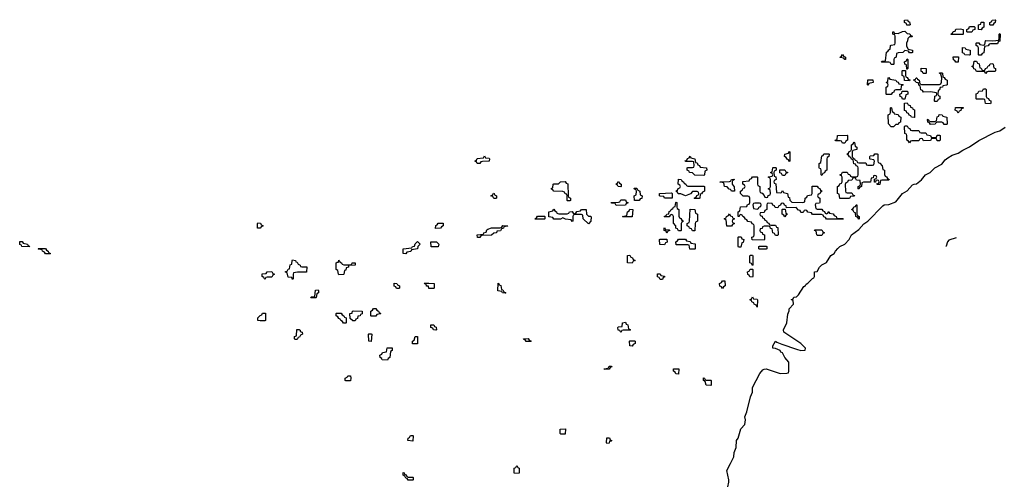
# Model space of a CAD drawing. Header units: inches. Extents: x 2518216 to 2687946, y 757338 to 915227.
# Tile 24 of 75: x 2633847 to 2642370, y 781769 to 785774. Entities that reach past the tile are written whole.
import ezdxf

# ---------------------------------------------------------------- set-up
doc = ezdxf.new("R2010")
doc.units = ezdxf.units.IN
doc.header["$MEASUREMENT"] = 0
doc.layers.add('C6738', color=7, linetype='Continuous')
doc.layers.add('C6748', color=7, linetype='Continuous')

msp = doc.modelspace()

# ---------------------------------------------------------------- linework, layer by layer
at = {"layer": 'C6738', "color": 6}
for points in [[(2637830, 784528), (2637808.4, 784528.4), (2637802, 784542), (2637786, 784550), (2637802, 784558), (2637808.4, 784571.6), (2637862, 784578), (2637870, 784594), (2637878, 784578), (2637910, 784574), (2637914, 784570), (2637911.3, 784548.7), (2637852.7, 784547.3), (2637838, 784542)], [(2639770, 784426), (2639690, 784428), (2639670, 784448), (2639646, 784450), (2639642, 784462), (2639626, 784470), (2639626, 784490), (2639630, 784494), (2639670, 784494), (2639682, 784498), (2639686, 784510), (2639682, 784542), (2639670, 784546), (2639610, 784546), (2639607.3, 784552.7), (2639622, 784558), (2639627.3, 784572.7), (2639642, 784578), (2639650, 784592), (2639658, 784578), (2639692, 784570), (2639698, 784538), (2639710, 784534), (2639718, 784518), (2639732.7, 784512.7), (2639738, 784498), (2639792.7, 784492.7), (2639794, 784470), (2639778, 784462), (2639774, 784430)], [(2638590, 784206), (2638586, 784210), (2638586, 784250), (2638582, 784262), (2638570, 784266), (2638562, 784282), (2638547.3, 784287.3), (2638470, 784288), (2638462, 784302), (2638450, 784306), (2638450, 784314), (2638462, 784318), (2638466, 784350), (2638470, 784354), (2638510, 784354), (2638528.4, 784371.6), (2638570, 784372), (2638578, 784358), (2638592.7, 784352.7), (2638594, 784250), (2638598, 784238), (2638614, 784230), (2638614, 784210), (2638610, 784206)], [(2639050, 784328), (2639028.4, 784328.4), (2639022, 784342), (2639006, 784350), (2639022, 784358), (2639026, 784370), (2639031.6, 784371.6), (2639038, 784358), (2639054, 784350), (2639054, 784330)], [(2639630, 784334), (2639770, 784334), (2639774, 784330), (2639774, 784290), (2639758, 784282), (2639750, 784266), (2639738, 784262), (2639734, 784230), (2639730, 784226), (2639690, 784226), (2639686, 784230), (2639702, 784238), (2639707.3, 784252.7), (2639722, 784258), (2639726, 784270), (2639722, 784282), (2639710, 784286), (2639670, 784286), (2639652.7, 784267.3), (2639610, 784248), (2639570, 784266), (2639547.3, 784267.3), (2639542, 784282), (2639526, 784290), (2639542, 784298), (2639547.3, 784312.7), (2639562, 784318), (2639566, 784330), (2639562, 784342), (2639546, 784350), (2639550, 784394), (2639574, 784390), (2639578, 784378), (2639594, 784370), (2639598, 784358), (2639614, 784350), (2639618, 784338)], [(2637950, 784226), (2637942, 784242), (2637926, 784250), (2637942, 784258), (2637948, 784272), (2637954, 784270), (2637958, 784258), (2637974, 784250), (2637974, 784230), (2637970, 784226)], [(2639210, 784208), (2639168, 784210), (2639166, 784250), (2639182, 784258), (2639186, 784290), (2639182, 784302), (2639170, 784306), (2639166, 784314), (2639190, 784314), (2639198, 784298), (2639214, 784290), (2639218, 784258), (2639234, 784250), (2639232.7, 784227.3), (2639218, 784222)], [(2639430, 784228), (2639422, 784242), (2639390, 784246), (2639386, 784250), (2639386, 784270), (2639490, 784274), (2639494, 784270), (2639494, 784230), (2639490, 784228)], [(2639010, 784166), (2639002, 784182), (2638970, 784186), (2638966, 784190), (2639030, 784194), (2639042, 784198), (2639050, 784214), (2639090, 784214), (2639098, 784198), (2639112, 784192), (2639110, 784186), (2639098, 784182), (2639090, 784168)], [(2639550, 783946), (2639542, 783962), (2639526, 783970), (2639526, 783990), (2639507.3, 784012.7), (2639506, 784070), (2639502, 784082), (2639490, 784086), (2639478, 784082), (2639470, 784066), (2639430, 784066), (2639426, 784070), (2639442, 784078), (2639448.4, 784091.6), (2639466, 784094), (2639470, 784114), (2639482, 784118), (2639486, 784130), (2639502, 784138), (2639506, 784150), (2639522, 784158), (2639526, 784190), (2639530, 784194), (2639534, 784190), (2639534, 784150), (2639538, 784138), (2639552, 784132), (2639552.7, 784072.7), (2639558, 784058), (2639570, 784054), (2639578, 784038), (2639594, 784030), (2639578, 784022), (2639574, 784010), (2639574, 783950), (2639570, 783946)], [(2638512.7, 784092.7), (2638587.3, 784092.7), (2638602, 784098), (2638606, 784110), (2638630, 784112), (2638638, 784098), (2638650, 784094), (2638662, 784098), (2638670, 784114), (2638702, 784118), (2638708.9, 784131.1), (2638752, 784132), (2638754, 784090), (2638770, 784074), (2638790, 784072), (2638792.7, 784067.3), (2638791.6, 784028.4), (2638770, 784006), (2638726, 784050), (2638722, 784082), (2638710, 784086), (2638650, 784086), (2638638, 784082), (2638634, 784070), (2638634, 784030), (2638630, 784026), (2638622, 784042), (2638572.7, 784047.3), (2638550, 784058), (2638527.3, 784047.3), (2638470, 784046), (2638462, 784062), (2638427.3, 784067.3), (2638428, 784110), (2638462, 784118), (2638470, 784134), (2638478, 784118), (2638494, 784110), (2638498, 784098)], [(2639070, 784066), (2639066, 784070), (2639102, 784078), (2639108.7, 784111.3), (2639122, 784118), (2639130, 784134), (2639154, 784130), (2639150, 784066)], [(2639670, 783946), (2639662, 783962), (2639646, 783970), (2639642, 783982), (2639626, 783990), (2639626, 784010), (2639642, 784018), (2639646, 784030), (2639650, 784134), (2639690, 784132), (2639698, 784098), (2639714, 784090), (2639714, 784030), (2639698, 784022), (2639694, 784010), (2639690, 783946)], [(2635930, 783968.7), (2635906, 783970), (2635906, 784010), (2635910, 784014), (2635931.6, 784011.6), (2635938, 783998), (2635954, 783990), (2635938, 783982)], [(2637447.3, 783967.3), (2637448.4, 783991.6), (2637462, 783998), (2637470, 784012), (2637511.6, 784011.6), (2637514, 783990), (2637498, 783982), (2637490, 783968)], [(2638310, 784046), (2638308, 784050), (2638322, 784058), (2638330, 784074), (2638390, 784074), (2638394, 784070), (2638394, 784050), (2638390, 784046)], [(2637830, 783888), (2637808.9, 783888.9), (2637806, 783910), (2637862, 783918), (2637866, 783930), (2637886, 783934), (2637890, 783954), (2637900.4, 783959.6), (2637931.6, 783971.6), (2638007.3, 783972.7), (2638022, 783978), (2638028.9, 783991.1), (2638074, 783990), (2638070, 783986), (2638038, 783982), (2638034, 783970), (2638018, 783962), (2638010, 783946), (2637978, 783942), (2637974, 783930), (2637950, 783926), (2637931.6, 783908.4), (2637850, 783906), (2637838, 783902)], [(2639450, 783926), (2639442, 783942), (2639426, 783950), (2639426, 783970), (2639430, 783974), (2639438, 783958), (2639470, 783954), (2639474, 783950), (2639458, 783942)], [(2633930, 783808.7), (2633866, 783810), (2633862, 783822), (2633848.4, 783828.4), (2633847.3, 783852.7), (2633870, 783854), (2633878, 783838), (2633914, 783830), (2633918, 783818), (2633932.7, 783812.7)], [(2637190, 783746), (2637168, 783750), (2637166, 783790), (2637242, 783798), (2637246, 783810), (2637266, 783814), (2637270, 783834), (2637290, 783854), (2637314, 783830), (2637294, 783810), (2637290.9, 783789.1), (2637238, 783782), (2637231.6, 783768.4), (2637198, 783762)], [(2637470, 783808), (2637408.4, 783808.4), (2637406, 783850), (2637454, 783850), (2637474, 783830)], [(2639430, 783826), (2639387.3, 783827.3), (2639386, 783870), (2639390, 783874), (2639450, 783874), (2639451.6, 783848.4), (2639438, 783842)], [(2639690, 783786), (2639647.3, 783787.3), (2639642, 783822), (2639630, 783826), (2639530, 783826), (2639528, 783850), (2639542, 783858), (2639550, 783874), (2639610, 783874), (2639618, 783858), (2639650, 783854), (2639658, 783838), (2639692.7, 783832.7), (2639694, 783790)], [(2634110, 783746), (2634070, 783748), (2634062, 783762), (2634046, 783770), (2634042, 783782), (2634010, 783786), (2634006, 783790), (2634010, 783794), (2634070, 783792), (2634078, 783778), (2634094, 783770), (2634098, 783758), (2634114, 783750)], [(2636290, 783634), (2636334, 783634), (2636330, 783588), (2636251.6, 783588.4), (2636218, 783582), (2636214, 783570), (2636214, 783530), (2636210, 783526), (2636202, 783542), (2636170, 783546), (2636162, 783582), (2636146, 783590), (2636162, 783598), (2636170, 783614), (2636182, 783618), (2636188.4, 783651.6), (2636202, 783658), (2636206, 783690), (2636210, 783694), (2636234, 783690), (2636238, 783678), (2636250, 783674), (2636258, 783658), (2636274, 783650), (2636278, 783638)], [(2636708, 783652), (2636722, 783658), (2636726, 783670), (2636752, 783670), (2636750.7, 783649.3), (2636694, 783646), (2636692, 783630), (2636674, 783626), (2636670, 783606), (2636658, 783602), (2636654, 783570), (2636650, 783568), (2636610, 783566), (2636606, 783570), (2636602, 783602), (2636588, 783610), (2636588, 783668), (2636594, 783674), (2636606, 783674), (2636608.7, 783691.3), (2636614, 783690), (2636618, 783678), (2636634, 783670), (2636638, 783658), (2636652.7, 783652.7)], [(2639150, 783666), (2639108.4, 783668.4), (2639107.3, 783732.7), (2639130, 783734), (2639138, 783718), (2639152.7, 783712.7), (2639158, 783698), (2639174, 783690), (2639158, 783682)], [(2635970, 783526), (2635962, 783542), (2635946, 783550), (2635947.3, 783572.7), (2635982, 783578), (2635988.4, 783591.6), (2636030, 783594), (2636038, 783578), (2636054, 783570), (2636038, 783562), (2636030, 783546), (2635990, 783546), (2635978, 783542)], [(2639390, 783526), (2639382, 783542), (2639367.3, 783547.3), (2639367.3, 783572.7), (2639390, 783574), (2639398, 783558), (2639430, 783554), (2639430, 783546), (2639418, 783542), (2639410, 783526)], [(2637110, 783446), (2637102, 783462), (2637090, 783466), (2637090, 783492), (2637111.3, 783491.3), (2637118, 783478), (2637134, 783470), (2637134, 783450), (2637130, 783446)], [(2637430, 783446), (2637390, 783448), (2637386, 783466), (2637370, 783468), (2637366, 783486), (2637354, 783486), (2637348.4, 783491.6), (2637390, 783494), (2637434, 783490), (2637434, 783450)], [(2638050, 783406), (2638026, 783410), (2638022, 783422), (2637987.3, 783427.3), (2637990, 783494), (2637998, 783478), (2638011.3, 783471.3), (2638018, 783438), (2638030, 783434), (2638038, 783418), (2638054, 783410)], [(2639930, 783448), (2639922, 783462), (2639907.3, 783467.3), (2639906, 783490), (2639922, 783498), (2639930, 783514), (2639950, 783512), (2639954, 783470), (2639938, 783462)], [(2636370, 783366), (2636366, 783370), (2636370, 783374), (2636402, 783378), (2636408.7, 783431.3), (2636430, 783434), (2636434, 783430), (2636434, 783410), (2636418, 783402), (2636414, 783370), (2636410, 783366)], [(2635930, 783166), (2635908, 783170), (2635910, 783194), (2635930, 783214), (2635942, 783218), (2635950, 783234), (2635974, 783234), (2635974, 783170), (2635970, 783168)], [(2636650, 783146), (2636642, 783162), (2636626, 783170), (2636622, 783182), (2636610, 783186), (2636602, 783202), (2636586, 783210), (2636586, 783230), (2636590, 783234), (2636630, 783234), (2636638, 783218), (2636654, 783210), (2636658, 783198), (2636672.7, 783192.7), (2636674, 783150), (2636670, 783146)], [(2636730, 783166), (2636707.3, 783187.3), (2636706, 783230), (2636726, 783234), (2636726, 783246), (2636732.7, 783252.7), (2636810.9, 783250.9), (2636812.7, 783227.3), (2636798, 783222), (2636794, 783210), (2636774, 783206), (2636770, 783186), (2636758, 783182), (2636750, 783166)], [(2636890, 783206), (2636886, 783210), (2636888, 783250), (2636902, 783258), (2636910, 783274), (2636930, 783274), (2636938, 783258), (2636954, 783250), (2636958, 783238), (2636974, 783230), (2636970, 783226), (2636938, 783222), (2636930, 783208)], [(2639050, 783066), (2639042, 783082), (2639027.3, 783087.3), (2639026, 783110), (2639030, 783114), (2639062, 783118), (2639066, 783150), (2639090, 783154), (2639098, 783138), (2639111.6, 783131.6), (2639118, 783098), (2639134, 783090), (2639130, 783086), (2639070, 783086), (2639058, 783082)], [(2636230, 783006), (2636226, 783010), (2636226, 783030), (2636242, 783038), (2636247.3, 783092.7), (2636267.3, 783092.7), (2636274, 783086), (2636274, 783074), (2636292, 783070), (2636294, 783050), (2636278, 783042), (2636270, 783026), (2636258, 783022), (2636250, 783006)], [(2637450, 783086), (2637428.4, 783088.4), (2637422, 783102), (2637406, 783110), (2637407.3, 783132.7), (2637431.6, 783131.6), (2637438, 783118), (2637452.7, 783112.7), (2637454, 783090)], [(2636890, 782988), (2636868, 782990), (2636866, 783050), (2636870, 783054), (2636890, 783054), (2636894, 783050)], [(2637290, 782968), (2637248.4, 782968.4), (2637248.4, 782991.6), (2637262, 782998), (2637270, 783032), (2637292, 783030)], [(2638230, 782988), (2638222, 783002), (2638210, 783006), (2638208.4, 783011.6), (2638250, 783014), (2638258, 782998), (2638274, 782990), (2638270, 782988)], [(2639150, 782948), (2639128, 782950), (2639126, 782990), (2639130, 782994), (2639170, 782994), (2639174, 782990), (2639174, 782970), (2639158, 782962)], [(2637030, 782826), (2636986, 782830), (2636982, 782842), (2636968.7, 782848.7), (2636966, 782870), (2636982, 782878), (2636988.7, 782891.3), (2637022, 782898), (2637027.3, 782932.7), (2637070, 782934), (2637072, 782910), (2637058, 782902), (2637052, 782850), (2637038, 782842)], [(2638910, 782746), (2638906, 782750), (2638942, 782758), (2638950, 782774), (2638970, 782774), (2638974, 782770), (2638958, 782762), (2638950, 782748)], [(2639550, 782706), (2639527.3, 782707.3), (2639522, 782722), (2639506, 782730), (2639506, 782750), (2639554, 782750)], [(2636670, 782646), (2636666, 782650), (2636666, 782670), (2636682, 782678), (2636688.4, 782691.6), (2636711.6, 782691.6), (2636714, 782670), (2636710, 782648.7)], [(2639790, 782654), (2639830, 782654), (2639834, 782650), (2639834, 782610), (2639830, 782606), (2639788.9, 782608.9), (2639782, 782642), (2639766, 782650), (2639767.3, 782672.7), (2639774, 782670), (2639778, 782658)], [(2638530, 782186), (2638526, 782190), (2638526, 782230), (2638572.7, 782232.7), (2638570, 782186)], [(2637250, 782126), (2637208, 782130), (2637208.7, 782151.3), (2637222, 782158), (2637230, 782174), (2637250, 782174), (2637254, 782170)], [(2638930, 782106), (2638926, 782110), (2638930, 782154), (2638952.7, 782152.7), (2638958, 782138), (2638971.6, 782131.6), (2638966, 782126), (2638954, 782126), (2638950, 782108)], [(2638130, 781846), (2638126, 781850), (2638128, 781890), (2638142, 781898), (2638150, 781914), (2638158, 781898), (2638172, 781890), (2638170, 781848)], [(2637210, 781814), (2637250, 781814), (2637254, 781810), (2637254, 781790), (2637250, 781786), (2637210, 781786), (2637202, 781802), (2637190, 781806), (2637182, 781822), (2637166, 781830), (2637167.3, 781852.7), (2637174, 781850), (2637178, 781838), (2637192.7, 781832.7), (2637198, 781818)]]:
    msp.add_lwpolyline(points, close=True, dxfattribs=at)
for points in [[(2640000, 784302.7), (2639987.3, 784307.3), (2639970, 784326), (2639948.9, 784328.9), (2639942, 784362), (2639910, 784366), (2639908, 784370), (2639990, 784374), (2640000, 784377.3)], [(2640000, 783986.3), (2639967.3, 783987.3), (2639962, 784042), (2639946, 784050), (2639962, 784058), (2639966, 784070), (2639982, 784078), (2639990, 784092), (2639998, 784078), (2640000, 784077)], [(2639977.2, 781730), (2639985.2, 781770), (2639985.2, 781790), (2639968.7, 781870), (2640000, 781932.7)]]:
    msp.add_lwpolyline(points, dxfattribs=at)
at = {"layer": 'C6748', "color": 6}
for points in [[(2641550, 785726), (2641527.3, 785727.3), (2641522, 785742), (2641506, 785750), (2641506, 785770), (2641531.6, 785771.6), (2641538, 785758), (2641550, 785754), (2641554, 785730)], [(2642050, 785666), (2642046, 785670), (2642046, 785690), (2642062, 785698), (2642070, 785714), (2642110, 785714), (2642114, 785710), (2642114, 785690), (2642098, 785682), (2642090, 785666)], [(2642170, 785686), (2642146, 785690), (2642146, 785730), (2642166, 785734), (2642170, 785752), (2642191.6, 785751.6), (2642191.6, 785708.4), (2642178, 785702)], [(2642250, 785726), (2642246, 785730), (2642246, 785750), (2642262, 785758), (2642266, 785770), (2642290, 785774), (2642294, 785770), (2642291.6, 785748.4), (2642278, 785742), (2642270, 785726)], [(2641550, 785486), (2641542, 785502), (2641510, 785506), (2641491.1, 785488.9), (2641452.7, 785487.3), (2641438, 785482), (2641434, 785450), (2641418, 785442), (2641414, 785430), (2641414, 785390), (2641410, 785386), (2641390, 785386), (2641382, 785402), (2641370, 785406), (2641310, 785406), (2641306, 785410), (2641310, 785414), (2641342, 785418), (2641350, 785494), (2641362, 785498), (2641370, 785514), (2641382, 785518), (2641386, 785550), (2641390, 785554), (2641422, 785558), (2641426, 785570), (2641426, 785630), (2641422, 785642), (2641406, 785650), (2641406, 785670), (2641414, 785670), (2641418, 785658), (2641450, 785654), (2641488.4, 785671.6), (2641510, 785674), (2641530, 785654), (2641552.7, 785652.7), (2641558, 785638), (2641574, 785630), (2641570, 785626), (2641550, 785626), (2641534, 785610), (2641532, 785590), (2641522, 785570), (2641523.6, 785543.6), (2641538, 785518), (2641574, 785510), (2641574, 785490), (2641570, 785486)], [(2641910, 785646), (2641906, 785650), (2641922, 785658), (2641928.4, 785671.6), (2641946, 785674), (2641950, 785692), (2641990, 785694), (2642014, 785690), (2642014, 785650), (2642010, 785646)], [(2642150, 785466), (2642146, 785470), (2642146, 785530), (2642142, 785542), (2642126, 785550), (2642126, 785570), (2642130, 785574), (2642150, 785574), (2642158, 785558), (2642190, 785554), (2642202, 785558), (2642206, 785590), (2642210, 785594), (2642270, 785592), (2642322, 785598), (2642326, 785610), (2642326, 785650), (2642330, 785654), (2642334, 785650), (2642332.7, 785587.3), (2642318, 785582), (2642310, 785566), (2642250, 785566), (2642238, 785562), (2642230, 785548), (2642198, 785542), (2642191.6, 785488.4), (2642178, 785482), (2642170, 785468)], [(2640990, 785428), (2640982, 785442), (2640950, 785446), (2640948, 785450), (2640962, 785458), (2640970, 785474), (2640978, 785458), (2640994, 785450), (2640994, 785430)], [(2641950, 785406), (2641942, 785422), (2641930, 785426), (2641927.3, 785452.7), (2641972.7, 785452.7), (2641970, 785406)], [(2642070, 785466), (2642028.4, 785468.4), (2642022, 785482), (2642007.3, 785487.3), (2642007.3, 785532.7), (2642031.6, 785531.6), (2642038, 785518), (2642074, 785510), (2642074, 785470)], [(2641526, 785346), (2641522, 785382), (2641508.4, 785388.4), (2641506, 785410), (2641522, 785418), (2641530, 785434), (2641534, 785430), (2641534, 785350), (2641530, 785346)], [(2642190, 785334), (2642202, 785338), (2642206, 785350), (2642222, 785358), (2642230, 785374), (2642242, 785378), (2642247.3, 785392.7), (2642270, 785394), (2642274, 785390), (2642278, 785358), (2642294, 785350), (2642294, 785330), (2642290, 785326), (2642230, 785326), (2642218, 785322), (2642210, 785308), (2642202, 785322), (2642190, 785326), (2642130, 785326), (2642122, 785342), (2642107.3, 785347.3), (2642102, 785362), (2642088, 785370), (2642102, 785378), (2642110, 785414), (2642130, 785414), (2642138, 785398), (2642151.3, 785391.3), (2642158, 785358), (2642170, 785354), (2642178, 785338)], [(2641550, 785246), (2641507.3, 785247.3), (2641502, 785282), (2641486, 785290), (2641486, 785330), (2641490, 785334), (2641514, 785334), (2641514, 785290), (2641518, 785278), (2641530, 785274), (2641538, 785258), (2641552.7, 785252.7)], [(2641770, 785066), (2641766, 785070), (2641768, 785112), (2641782, 785118), (2641786, 785130), (2641782, 785142), (2641730, 785148), (2641670, 785146), (2641662, 785162), (2641647.3, 785167.3), (2641642, 785202), (2641630, 785206), (2641626, 785226), (2641606, 785230), (2641602, 785242), (2641590, 785246), (2641587.3, 785252.7), (2641602, 785258), (2641606, 785270), (2641611.6, 785271.6), (2641618, 785258), (2641632, 785250), (2641638, 785218), (2641652.7, 785212.7), (2641810, 785214), (2641822, 785218), (2641827.3, 785232.7), (2641828, 785270), (2641822, 785302), (2641808, 785310), (2641810, 785314), (2641830, 785314), (2641834, 785310), (2641838, 785278), (2641850, 785274), (2641858, 785258), (2641874, 785250), (2641874, 785210), (2641870, 785206), (2641838, 785202), (2641834, 785190), (2641814, 785186), (2641810, 785166), (2641798, 785162), (2641794, 785130), (2641798, 785118), (2641811.6, 785111.6), (2641812, 785090), (2641798, 785082), (2641790, 785066)], [(2641668.7, 785308.7), (2641662, 785322), (2641650, 785326), (2641650, 785354), (2641694, 785350), (2641694, 785310), (2641690, 785308.7)], [(2641190, 785208), (2641186, 785210), (2641187.3, 785252.7), (2641232.7, 785252.7), (2641234, 785230), (2641198, 785222)], [(2641350, 785126), (2641346, 785130), (2641346, 785190), (2641362, 785198), (2641366, 785210), (2641362, 785222), (2641348, 785230), (2641362, 785238), (2641366, 785270), (2641370, 785274), (2641378, 785258), (2641431.6, 785251.6), (2641438, 785238), (2641452.7, 785232.7), (2641458, 785218), (2641490, 785214), (2641494, 785210), (2641478, 785202), (2641474, 785166), (2641430, 785166), (2641418, 785162), (2641412.7, 785147.3), (2641398, 785142), (2641390, 785126)], [(2641490, 785086), (2641482, 785102), (2641468.4, 785108.4), (2641466, 785130), (2641482, 785138), (2641486, 785154), (2641530, 785154), (2641534, 785150), (2641534, 785130), (2641518, 785122), (2641510, 785086)], [(2642250, 785046), (2642207.3, 785047.3), (2642202, 785082), (2642190, 785086), (2642130, 785086), (2642126, 785090), (2642127.3, 785132.7), (2642142, 785138), (2642150, 785154), (2642182, 785158), (2642190, 785174), (2642210, 785174), (2642214, 785170), (2642214, 785110), (2642218, 785098), (2642232.7, 785092.7), (2642238, 785078), (2642252.7, 785072.7), (2642254, 785050)], [(2641590, 784926), (2641566, 784930), (2641562, 784942), (2641547.3, 784947.3), (2641542, 784962), (2641527.3, 784967.3), (2641522, 784982), (2641507.3, 784987.3), (2641507.3, 785052.7), (2641530, 785054), (2641538, 785038), (2641554, 785030), (2641558, 785018), (2641574, 785010), (2641578, 784998), (2641592.7, 784992.7), (2641594, 784926)], [(2641390, 784846), (2641367.3, 784872.7), (2641366, 784950), (2641382, 784958), (2641386, 784970), (2641386, 785010), (2641390, 785014), (2641394, 785010), (2641398, 784978), (2641414, 784970), (2641418, 784958), (2641452.7, 784952.7), (2641458, 784938), (2641474, 784930), (2641472.7, 784887.3), (2641458, 784882), (2641450, 784866), (2641430, 784866), (2641410, 784846)], [(2641850, 784866), (2641842, 784882), (2641830, 784886), (2641790, 784886), (2641778, 784882), (2641771.6, 784868.4), (2641730, 784866), (2641722, 784882), (2641707.3, 784887.3), (2641706, 784910), (2641710, 784914), (2641718, 784898), (2641730, 784894), (2641770, 784894), (2641782, 784898), (2641788.4, 784931.6), (2641802, 784938), (2641807.3, 784952.7), (2641831.6, 784951.6), (2641838, 784938), (2641872, 784930), (2641874, 784870), (2641870, 784866)], [(2641970, 784966), (2641962, 784982), (2641946, 784990), (2641947.3, 785012.7), (2642012.7, 785012.7), (2642012.7, 785007.3), (2641998, 785002), (2641992.7, 784987.3), (2641978, 784982)], [(2641570, 784814), (2641630, 784814), (2641638, 784798), (2641650, 784794), (2641690, 784794), (2641698, 784778), (2641731.6, 784771.6), (2641738, 784758), (2641750, 784754), (2641782, 784758), (2641790, 784774), (2641810, 784774), (2641814, 784770), (2641814, 784730), (2641810, 784726), (2641790, 784726), (2641782, 784742), (2641770, 784746), (2641738, 784742), (2641734, 784730), (2641727.3, 784727.3), (2641670, 784726), (2641662, 784742), (2641650, 784746), (2641638, 784742), (2641630, 784726), (2641570, 784726), (2641558, 784722), (2641550, 784708), (2641542, 784722), (2641526, 784730), (2641526, 784770), (2641522, 784782), (2641508.4, 784788.4), (2641506, 784850), (2641510, 784854), (2641530, 784854), (2641538, 784838), (2641552.7, 784832.7), (2641558, 784818)], [(2640970, 784706), (2640962, 784722), (2640950, 784726), (2640910, 784726), (2640906, 784730), (2640922, 784738), (2640927.3, 784772.7), (2641010, 784774), (2641014, 784770), (2641014, 784730), (2640998, 784722), (2640990, 784706)], [(2641110, 784534), (2641170, 784534), (2641178, 784518), (2641190, 784514), (2641230, 784514), (2641242, 784518), (2641246, 784550), (2641242, 784562), (2641210, 784566), (2641206, 784570), (2641206, 784590), (2641210, 784594), (2641242, 784598), (2641250, 784614), (2641270, 784614), (2641274, 784610), (2641274, 784550), (2641278, 784538), (2641292.7, 784532.7), (2641314, 784510), (2641318, 784478), (2641332, 784470), (2641332.7, 784432.7), (2641338, 784418), (2641350, 784414), (2641358, 784398), (2641374, 784390), (2641370, 784386), (2641310, 784386), (2641298, 784382), (2641292.7, 784347.3), (2641270, 784346), (2641266, 784354), (2641282, 784358), (2641286, 784370), (2641282, 784382), (2641270, 784386), (2641258, 784382), (2641254, 784366), (2641247.3, 784367.3), (2641246, 784394), (2641262, 784398), (2641266, 784410), (2641262, 784422), (2641250, 784426), (2641238, 784422), (2641234, 784406), (2641218, 784402), (2641212.7, 784367.3), (2641150, 784366), (2641138, 784362), (2641134, 784330), (2641118, 784322), (2641110, 784306), (2641106, 784310), (2641106, 784330), (2641122, 784338), (2641126, 784350), (2641122, 784382), (2641090, 784386), (2641082, 784402), (2641070, 784406), (2641058, 784402), (2641050, 784386), (2641018, 784382), (2641012.7, 784367.3), (2640998, 784362), (2640992.7, 784347.3), (2640994, 784290), (2640998, 784278), (2641010, 784274), (2641050, 784274), (2641058, 784258), (2641072, 784252), (2641070, 784246), (2641038, 784242), (2641030, 784226), (2640947.3, 784227.3), (2640942, 784262), (2640926, 784270), (2640926, 784330), (2640942, 784338), (2640947.3, 784352.7), (2640962, 784358), (2640966, 784370), (2640966, 784410), (2640962, 784422), (2640946, 784430), (2640962, 784438), (2640970, 784454), (2641010, 784454), (2641018, 784438), (2641032.7, 784432.7), (2641038, 784418), (2641050, 784414), (2641090, 784414), (2641102, 784418), (2641106, 784430), (2641106, 784490), (2641102, 784502), (2641087.3, 784507.3), (2641082, 784522), (2641067.3, 784527.3), (2641062, 784562), (2641047.3, 784567.3), (2641042, 784582), (2641030, 784586), (2641022, 784602), (2641008, 784610), (2641022, 784618), (2641027.3, 784632.7), (2641042, 784638), (2641046, 784650), (2641046, 784690), (2641062, 784698), (2641070, 784714), (2641074, 784710), (2641078, 784678), (2641094, 784670), (2641094, 784650), (2641058, 784642), (2641054, 784630), (2641054, 784590), (2641058, 784578), (2641074, 784570), (2641078, 784558), (2641090, 784554), (2641098, 784538)], [(2640510, 784546), (2640502, 784562), (2640490, 784566), (2640482, 784582), (2640466, 784590), (2640468.9, 784611.1), (2640502, 784618), (2640510, 784632), (2640514, 784630), (2640514, 784550)], [(2640790, 784426), (2640786, 784430), (2640786, 784470), (2640782, 784482), (2640770, 784486), (2640767.3, 784492.7), (2640768, 784530), (2640782, 784538), (2640790, 784594), (2640802, 784598), (2640808.4, 784611.6), (2640850, 784614), (2640854, 784610), (2640852, 784590), (2640838, 784582), (2640834, 784570), (2640834, 784470), (2640818, 784462), (2640812.7, 784447.3), (2640798, 784442)], [(2640430, 784274), (2640442, 784278), (2640450, 784294), (2640458, 784278), (2640494, 784270), (2640498, 784238), (2640510, 784234), (2640512.7, 784212.7), (2640530, 784194), (2640627.3, 784192.7), (2640642, 784198), (2640646, 784230), (2640662, 784238), (2640667.3, 784252.7), (2640702, 784258), (2640706, 784270), (2640707.3, 784332.7), (2640750, 784334), (2640758, 784318), (2640772.7, 784312.7), (2640778, 784298), (2640794, 784290), (2640778, 784282), (2640772.7, 784267.3), (2640758, 784262), (2640754, 784250), (2640758, 784238), (2640774, 784230), (2640774, 784190), (2640770, 784186), (2640738, 784182), (2640734, 784170), (2640738, 784138), (2640750, 784134), (2640790, 784134), (2640798, 784118), (2640812.7, 784112.7), (2640818, 784098), (2640830, 784094), (2640842, 784098), (2640850, 784114), (2640858, 784098), (2640890, 784094), (2640898, 784078), (2640914, 784070), (2640918, 784058), (2640930, 784054), (2640970, 784054), (2640974, 784050), (2640974, 784046), (2640830, 784046), (2640822, 784062), (2640807.3, 784067.3), (2640802, 784082), (2640787.3, 784087.3), (2640710, 784086), (2640702, 784102), (2640668.4, 784108.4), (2640662, 784122), (2640650, 784126), (2640638, 784122), (2640630, 784106), (2640610, 784106), (2640602, 784122), (2640590, 784126), (2640567.3, 784147.3), (2640486, 784146), (2640482, 784162), (2640467.3, 784167.3), (2640462, 784182), (2640450, 784186), (2640438, 784182), (2640432.7, 784167.3), (2640418, 784162), (2640410, 784146), (2640387.3, 784147.3), (2640382, 784162), (2640367.3, 784167.3), (2640362, 784182), (2640330, 784186), (2640318, 784182), (2640314, 784170), (2640314, 784130), (2640298, 784122), (2640290, 784106), (2640258, 784102), (2640254, 784090), (2640258, 784078), (2640272.7, 784072.7), (2640278, 784058), (2640292.7, 784052.7), (2640298, 784038), (2640312.7, 784032.7), (2640318, 784018), (2640332.7, 784012.7), (2640338, 783998), (2640350, 783994), (2640390, 783994), (2640398, 783978), (2640410, 783974), (2640414, 783910), (2640410, 783906), (2640390, 783906), (2640382, 783922), (2640367.3, 783927.3), (2640362, 783962), (2640347.3, 783967.3), (2640342, 783982), (2640330, 783986), (2640290, 783986), (2640278, 783982), (2640272.7, 783967.3), (2640258, 783962), (2640254, 783950), (2640258, 783938), (2640272.7, 783932.7), (2640278, 783918), (2640294, 783910), (2640294, 783870), (2640290, 783866), (2640187.3, 783867.3), (2640186, 783890), (2640202, 783898), (2640206, 783910), (2640206, 783990), (2640202, 784002), (2640187.3, 784007.3), (2640182, 784022), (2640150, 784026), (2640142, 784042), (2640130, 784046), (2640122, 784062), (2640106, 784070), (2640102, 784082), (2640090, 784086), (2640078, 784082), (2640074, 784070), (2640066, 784070), (2640066, 784110), (2640082, 784118), (2640087.3, 784152.7), (2640142, 784158), (2640147.3, 784172.7), (2640162, 784178), (2640166, 784190), (2640166, 784230), (2640162, 784242), (2640150, 784246), (2640110, 784246), (2640086, 784270), (2640086, 784290), (2640102, 784298), (2640110, 784314), (2640122, 784318), (2640126, 784330), (2640122, 784342), (2640106, 784350), (2640107.3, 784372.7), (2640162, 784378), (2640167.3, 784392.7), (2640182, 784398), (2640190, 784414), (2640230, 784414), (2640234, 784410), (2640234, 784350), (2640238, 784338), (2640254, 784330), (2640254, 784290), (2640258, 784278), (2640272.7, 784272.7), (2640292.7, 784252.7), (2640298, 784238), (2640310, 784234), (2640322, 784238), (2640327.3, 784252.7), (2640342, 784258), (2640346, 784270), (2640342, 784302), (2640326, 784310), (2640342, 784318), (2640346, 784330), (2640346, 784390), (2640342, 784402), (2640326, 784410), (2640330, 784414), (2640362, 784418), (2640366, 784430), (2640362, 784442), (2640346, 784450), (2640362, 784458), (2640366, 784490), (2640370, 784494), (2640390, 784494), (2640394, 784490), (2640394, 784470), (2640378, 784462), (2640374, 784450), (2640378, 784418), (2640392.7, 784412.7), (2640394, 784390), (2640378, 784382), (2640374, 784370), (2640378, 784358), (2640391.6, 784351.6), (2640398, 784278)], [(2640450, 784426), (2640442, 784442), (2640427.3, 784447.3), (2640427.3, 784472.7), (2640470, 784474), (2640478, 784458), (2640492.7, 784452.7), (2640492.7, 784447.3), (2640478, 784442), (2640470, 784426)], [(2640250, 784186), (2640210, 784186), (2640198, 784182), (2640194, 784170), (2640198, 784138), (2640230, 784134), (2640242, 784138), (2640247.3, 784152.7), (2640262, 784158), (2640266, 784170), (2640262, 784182)], [(2641110, 784046), (2641102, 784062), (2641086, 784070), (2641082, 784102), (2641070, 784106), (2641062, 784122), (2641046, 784130), (2641062, 784138), (2641067.3, 784152.7), (2641082, 784158), (2641088, 784172), (2641094, 784170), (2641094, 784090), (2641098, 784078), (2641114, 784070), (2641114, 784050)], [(2640470, 784066), (2640462, 784082), (2640446, 784090), (2640446, 784130), (2640450, 784134), (2640474, 784134), (2640478, 784098), (2640494, 784090), (2640478, 784082)], [(2640750, 783906), (2640746, 783910), (2640742, 783942), (2640726, 783950), (2640730, 783954), (2640790, 783954), (2640798, 783938), (2640814, 783930), (2640798, 783922), (2640790, 783906)], [(2640070, 783806), (2640066, 783810), (2640066, 783890), (2640070, 783894), (2640092.7, 783892.7), (2640098, 783878), (2640114, 783870), (2640110, 783846), (2640098, 783842), (2640090, 783806)], [(2640250, 783786), (2640246, 783790), (2640246, 783810), (2640250, 783814), (2640310, 783814), (2640314, 783810), (2640314, 783790), (2640310, 783786)], [(2640190, 783646), (2640182, 783662), (2640166, 783670), (2640166, 783730), (2640170, 783734), (2640190, 783734), (2640194, 783730), (2640194, 783650)], [(2640190, 783546), (2640167.3, 783547.3), (2640162, 783562), (2640148.9, 783568.9), (2640148.4, 783591.6), (2640162, 783598), (2640170, 783614), (2640190, 783614), (2640194, 783610), (2640194, 783550)], [(2640230, 783286), (2640222, 783302), (2640206, 783310), (2640202, 783322), (2640186, 783330), (2640182, 783342), (2640166, 783350), (2640182, 783358), (2640190, 783374), (2640198, 783358), (2640230, 783354), (2640234, 783350)]]:
    msp.add_lwpolyline(points, close=True, dxfattribs=at)
for points in [[(2640000, 781932.7), (2640028.7, 781990), (2640032.9, 782027.1), (2640049.2, 782070), (2640053.2, 782130), (2640065.2, 782150), (2640089.4, 782230.6), (2640125.2, 782270), (2640129.3, 782309.3), (2640124.7, 782335.3), (2640142, 782378), (2640174, 782510), (2640189, 782550), (2640189.3, 782590.7), (2640253.2, 782710), (2640278.6, 782741.4), (2640290, 782747.3), (2640310, 782750.5), (2640430, 782711), (2640487.3, 782712.7), (2640502, 782718), (2640506, 782730), (2640506, 782810), (2640470, 782848), (2640448.7, 782888.7), (2640436.4, 782896.4), (2640428.7, 782908.7), (2640390, 782928.7), (2640366, 782930), (2640366, 782950), (2640390, 782992), (2640402, 782982), (2640444.5, 782964.5), (2640570, 782922), (2640610, 782911), (2640646, 782914), (2640648, 782930), (2640609, 782970), (2640462, 783070), (2640459, 783090), (2640488.7, 783150), (2640496.4, 783223.6), (2640507.3, 783252.7), (2640508, 783270), (2640546, 783310), (2640542, 783342), (2640527.3, 783347.3), (2640527.3, 783352.7), (2640542, 783358), (2640547.3, 783372.7), (2640570, 783374), (2640590, 783392), (2640635.3, 783464.7), (2640650, 783474), (2640655.3, 783484.7), (2640670, 783492), (2640710, 783534), (2640722, 783538), (2640726, 783550), (2640726, 783590), (2640750, 783594), (2640768.9, 783631.1), (2640790, 783652), (2640830, 783672), (2640868.9, 783731.1), (2640898, 783750), (2640908, 783770), (2640930, 783794), (2640946, 783810), (2640990, 783832), (2641028, 783870), (2641048, 783910), (2641110, 783958), (2641153.2, 784006.8), (2641188, 784030), (2641317.2, 784162.8), (2641330, 784171), (2641370, 784174.8), (2641430, 784198), (2641488, 784270), (2641530, 784292), (2641576.4, 784343.6), (2641590, 784351.3), (2641610, 784352), (2641653.2, 784386.8), (2641689.2, 784430.8), (2641728.9, 784451.1), (2641769.2, 784490.8), (2641830, 784522.8), (2641858.9, 784561.1), (2641881.5, 784578.5), (2641920.1, 784599.9), (2641970, 784619.1), (2642010, 784644.9), (2642070, 784674), (2642150, 784727.3), (2642290, 784798.8), (2642330, 784810.8), (2642377.2, 784842.8)], [(2640000, 784377.3), (2640002, 784378), (2640008.4, 784391.6), (2640032.7, 784392.7), (2640030, 784386), (2640018, 784382), (2640014, 784370), (2640014, 784350), (2640032.7, 784327.3), (2640034, 784290), (2640030, 784288), (2640008.4, 784288.4), (2640002, 784302), (2640000, 784302.7)], [(2640000, 784077), (2640014, 784070), (2640018, 784058), (2640034, 784050), (2640018, 784042), (2640014, 784030), (2640018, 784018), (2640034, 784010), (2640018, 784002), (2640010, 783986), (2640000, 783986.3)], [(2641954, 783884.7), (2641890, 783865.2), (2641877.3, 783850), (2641867.3, 783812.7), (2641865.2, 783809.2)]]:
    msp.add_lwpolyline(points, dxfattribs=at)

doc.saveas('drawing.dxf')
